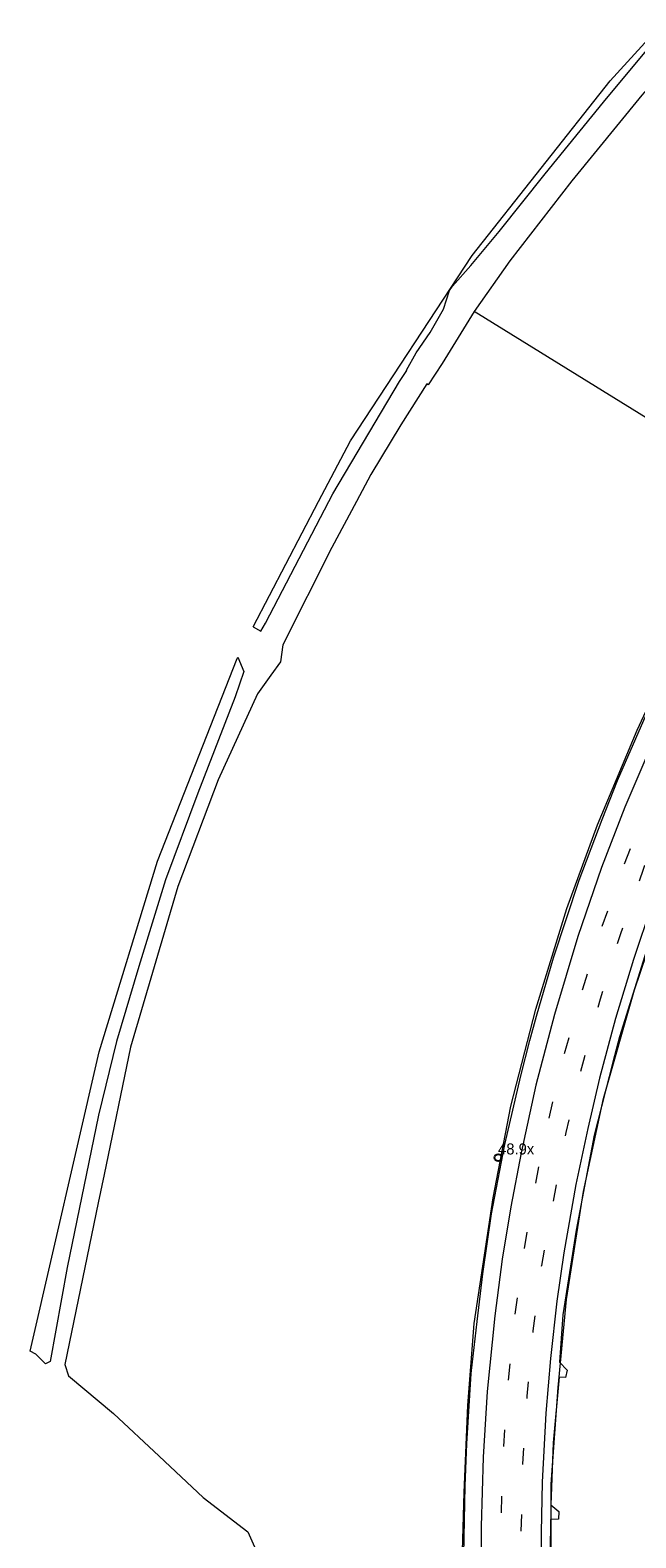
# Model space of a CAD drawing. Header units: metres. Extents: x 83575 to 86200, y 450600 to 453750.
# Tile 5 of 94: x 83575 to 83685, y 451113 to 451385. Entities that reach past the tile are written whole.
import ezdxf
from ezdxf.enums import TextEntityAlignment as Align

# ---------------------------------------------------------------- set-up
doc = ezdxf.new("R2010")
doc.units = ezdxf.units.M
doc.linetypes.add('39strp', pattern=[12, 3, -9])
for name, color, linetype, lineweight in [('gr-bs-geleiderail', 253, 'geleiderail', 18), ('gw-bs-grondwerklijn', 253, 'Continuous', 18), ('kd-bs-kadastralegrens', 253, 'Continuous', 18), ('mk-bs-39streep 0.15', 253, '39strp', 18), ('mk-bs-streep 0.15', 253, 'Continuous', 18), ('vh-bs-randverharding', 253, 'Continuous', 18), ('wm-bs-hectometerbord text', 253, 'Continuous', 18)]:
    doc.layers.add(name, color=color, linetype=linetype, lineweight=lineweight)
doc.styles.add('rtw_iso', font='iso-rtw.shx')
doc.linetypes.add('geleiderail', pattern='A,2,-1,[175,RTW.shx,S=0.5,R=0,X=0,Y=0],-1', length=4)

# ---------------------------------------------------------------- blocks, each defined once
blk = doc.blocks.new('HMP1-flat-12')
at = {"color": 253}
blk.add_circle((0, 0), 0.625, dxfattribs=at)

msp = doc.modelspace()

# ---------------------------------------------------------------- linework, layer by layer
at = {"layer": 'gr-bs-geleiderail', "flags": 128}
for points in [[(83653.3, 451102), (83653.16, 451105.92), (83653.54, 451120.79), (83654.24, 451136.54), (83655.34, 451151.35), (83658.81, 451174.07), (83662.03, 451190.65), (83666.54, 451208.2), (83672.14, 451226.42), (83677.67, 451241.53), (83684.87, 451258.66), (83689.62, 451268.88), (83693.69, 451277.1), (83698.71, 451286.54), (83704.48, 451296.53), (83709.96, 451305.26), (83716.03, 451314.61), (83722.04, 451323.07), (83728.1, 451331.05), (83734.31, 451338.99), (83742.7, 451348.91), (83750.11, 451357.13), (83757.53, 451364.8), (83765.99, 451373.09), (83775.67, 451382.05), (83780.79, 451386.52), (83785.04, 451390.13)], [(83670.51, 451081.75), (83669.74, 451092.64), (83669.32, 451107.41), (83669.32, 451122.34), (83670.56, 451139.78), (83672.07, 451155.72), (83675.16, 451175.23), (83678.75, 451192.07), (83684.36, 451211.69), (83691.01, 451231.26), (83699.37, 451251.58), (83701.13, 451255.59), (83706.14, 451266.08), (83711.14, 451275.52), (83717.26, 451286.13), (83723.15, 451295.77), (83730.83, 451307.5), (83738.52, 451318.18), (83746.66, 451328.76), (83753.41, 451337.12), (83761.41, 451345.92), (83769.2, 451354.02), (83776.62, 451361.17), (83783.93, 451367.82), (83789.22, 451372.71), (83791.03, 451374.35)]]:
    msp.add_lwpolyline(points, dxfattribs=at)
at = {"layer": 'gw-bs-grondwerklijn'}
for p, q in [((83708.23, 451301.67), (83655.36, 451334.37)), ((83615.36, 451277.36), (83627.23, 451300))]:
    msp.add_line(p, q, dxfattribs=at)
for points in [[(83627.23, 451300), (83633, 451311), (83655, 451344.5), (83680, 451376.1), (83707, 451405.71), (83744.43, 451439.16), (83748.56, 451442.44), (83750.74, 451444.15)], [(83643.2, 451323.7), (83643.13, 451323.75), (83644.89, 451326.89), (83647.43, 451330.56), (83649.84, 451334.77), (83650.93, 451338.19), (83651.42, 451338.92), (83654.77, 451342.68), (83659.89, 451348.8), (83668.24, 451359.27), (83678.74, 451372.22), (83686.87, 451381.9), (83693.43, 451389.63), (83695.64, 451392.44), (83699.53, 451395.97), (83709.79, 451406.4), (83722.58, 451418.29), (83734.85, 451429.79), (83740.32, 451434.68), (83743.18, 451437.43), (83749.65, 451442.22), (83750.55, 451443.15), (83750.74, 451444.15)], [(83736.48, 451425.22), (83724.56, 451414.12), (83712.11, 451402.18), (83702.88, 451393.05), (83695, 451384.11), (83685.72, 451373.49), (83673.05, 451358.01), (83661.8, 451343.55), (83655.36, 451334.37), (83649.56, 451324.99), (83647.06, 451321.11), (83646.79, 451321.29)], [(83629.07, 451300), (83629.79, 451301.38), (83641.87, 451321.72), (83643.2, 451323.7)], [(83646.79, 451321.29), (83642.12, 451313.9), (83636.65, 451304.87), (83634.06, 451300)], [(83634.06, 451300), (83629.62, 451291.67), (83620.73, 451274.08), (83620.33, 451271.03), (83618.6, 451268.59), (83616.18, 451265.25), (83609.07, 451249.67), (83601.76, 451230.42), (83593.22, 451201.35), (83588.41, 451178.34), (83587.34, 451173.21), (83581.33, 451143.97), (83581.95, 451141.92), (83590.09, 451135.11), (83598.36, 451127.39), (83606.32, 451119.94), (83614.43, 451113.71), (83615.62, 451111.01)], [(83615.36, 451277.36), (83616.78, 451276.56), (83617.64, 451277.99), (83629.07, 451300)]]:
    msp.add_lwpolyline(points, dxfattribs=at)
at = {"layer": 'kd-bs-kadastralegrens'}
for points in [[(83575.04, 451146.39), (83587.54, 451200.49), (83598.06, 451234.98), (83612.52, 451271.65), (83612.62, 451271.84)], [(83612.62, 451271.84), (83613.7, 451269.26), (83612.14, 451264.68), (83605.37, 451247.29), (83599.53, 451231.59), (83594.73, 451215.91), (83590.64, 451202.39), (83587.43, 451189.04), (83581.76, 451161.52), (83578.67, 451144.48), (83577.84, 451144.11), (83576.05, 451145.81), (83575.04, 451146.39)]]:
    msp.add_lwpolyline(points, dxfattribs=at)
at = {"layer": 'mk-bs-39streep 0.15', "flags": 128}
for points in [[(83660.8, 451093.17), (83660.42, 451100.54), (83660.24, 451112.8), (83660.51, 451125.14), (83661.19, 451136.87), (83662.37, 451149.64), (83663.88, 451161.48), (83665.98, 451174.19), (83668.44, 451186.48), (83671.38, 451198.91), (83675.01, 451211.91), (83678.36, 451222.71), (83682.34, 451233.97), (83686.95, 451245.72), (83692.04, 451257.5), (83697.31, 451268.68), (83702.97, 451279.54), (83708.99, 451290.13), (83715.64, 451301.01), (83722.28, 451311.08), (83729.68, 451321.46), (83737.21, 451331.27), (83744.8, 451340.42), (83752.98, 451349.79), (83761.57, 451358.87), (83770.35, 451367.49), (83779.35, 451375.77), (83787.73, 451383.04)], [(83789.12, 451379.46), (83781.98, 451373.32), (83773.53, 451365.57), (83764.41, 451356.66), (83755.91, 451347.72), (83747.53, 451338.18), (83739.89, 451328.91), (83732.63, 451319.43), (83725.57, 451309.55), (83718.61, 451299.08), (83712.46, 451288.96), (83706.34, 451278.23), (83700.74, 451267.44), (83695.25, 451255.91), (83690.38, 451244.73), (83685.94, 451233.48), (83681.84, 451221.86), (83678.15, 451210.02), (83675.12, 451198.96), (83671.95, 451185.9), (83667.54, 451161.87), (83666.01, 451150.05), (83664.9, 451138.23), (83664.14, 451126.01), (83663.82, 451113.69), (83663.97, 451101.43), (83664.55, 451088.76)]]:
    msp.add_lwpolyline(points, dxfattribs=at)
at = {"layer": 'mk-bs-streep 0.15', "flags": 128}
for points in [[(83688.05, 451257.42), (83682.65, 451244.73), (83678.42, 451233.83), (83674.1, 451221.33), (83669.88, 451207.26), (83666.55, 451194.45), (83663.86, 451182.26), (83662.01, 451172.49), (83660.46, 451163.01), (83659.1, 451152.74), (83657.75, 451139.09), (83657.01, 451127.23), (83656.63, 451114.69), (83656.7, 451105.3)], [(83687.51, 451227.09), (83684.22, 451217.21), (83680.96, 451206.55), (83678.07, 451195.73), (83675.92, 451186.66), (83673.74, 451176.52), (83671.61, 451164.18), (83670.33, 451155.39), (83669.18, 451145.03), (83668.34, 451135.19), (83667.66, 451122.66), (83667.5, 451113.6), (83667.57, 451103.6)]]:
    msp.add_lwpolyline(points, dxfattribs=at)
at = {"layer": 'vh-bs-randverharding'}
for points in [[(83665.46, 451202.52), (83666.62, 451206.96), (83669.75, 451217.51), (83674.37, 451231.52), (83678.52, 451242.52), (83681.27, 451249.58), (83686.07, 451260.47), (83691.66, 451272.07), (83695.99, 451280.57), (83700.5, 451288.94), (83706.15, 451298.46), (83707.15, 451300)], [(83725.23, 451300), (83724.96, 451299.6), (83716.93, 451286.88), (83709.73, 451274.15), (83701.43, 451256.38), (83694.2, 451239.68), (83687.13, 451220.74), (83681.65, 451203.22), (83680.47, 451198.65)], [(83682.37, 450968.89), (83676.25, 450983.09), (83669.29, 451003.32), (83663.68, 451022.92), (83659.48, 451045.98), (83658, 451055.55), (83657.87, 451056.41), (83655.46, 451073.24), (83654.16, 451088.8), (83653.35, 451101.15), (83653.35, 451101.94), (83653.53, 451106.03), (83653.48, 451109.63), (83653.75, 451122.04), (83654.04, 451129.59), (83654.84, 451142.31), (83655.94, 451151.76), (83656.96, 451160.35), (83658.52, 451171.18), (83660.92, 451183.72), (83663.8, 451196.16), (83665.46, 451202.52)], [(83680.47, 451198.65), (83677.05, 451185.41), (83673.8, 451168.23), (83671.41, 451152.93), (83670.8, 451144.4), (83672.17, 451142.92), (83671.91, 451141.59), (83670.73, 451141.69), (83669.68, 451129.8), (83669.21, 451118.58)], [(83669.21, 451118.58), (83670.68, 451117.36), (83670.62, 451116.02), (83669.16, 451115.96), (83669.07, 451104.12), (83669.51, 451093.37), (83671.05, 451092.04), (83671.09, 451090.74), (83669.85, 451090.52), (83670.49, 451078.72), (83671.76, 451069.04), (83672.01, 451067.65), (83673.12, 451066.75), (83673.43, 451066.35), (83673.61, 451065.28), (83672.32, 451065.07), (83672.54, 451063.67), (83673.76, 451055.92), (83674.2, 451053.1), (83677.14, 451037.35), (83682.24, 451016.91), (83688.7, 450996.41), (83693.77, 450982.78), (83695.54, 450978.65)]]:
    msp.add_lwpolyline(points, dxfattribs=at)

# ---------------------------------------------------------------- block references
msp.add_blockref('HMP1-flat-12', (83659.69, 451181.35))

# ---------------------------------------------------------------- texts
at = {"layer": 'wm-bs-hectometerbord text', "style": 'rtw_iso'}
msp.add_text('48.9x', height=2, dxfattribs=at).set_placement((83659.69, 451181.34), align=Align.BOTTOM_LEFT)

doc.saveas('drawing.dxf')
